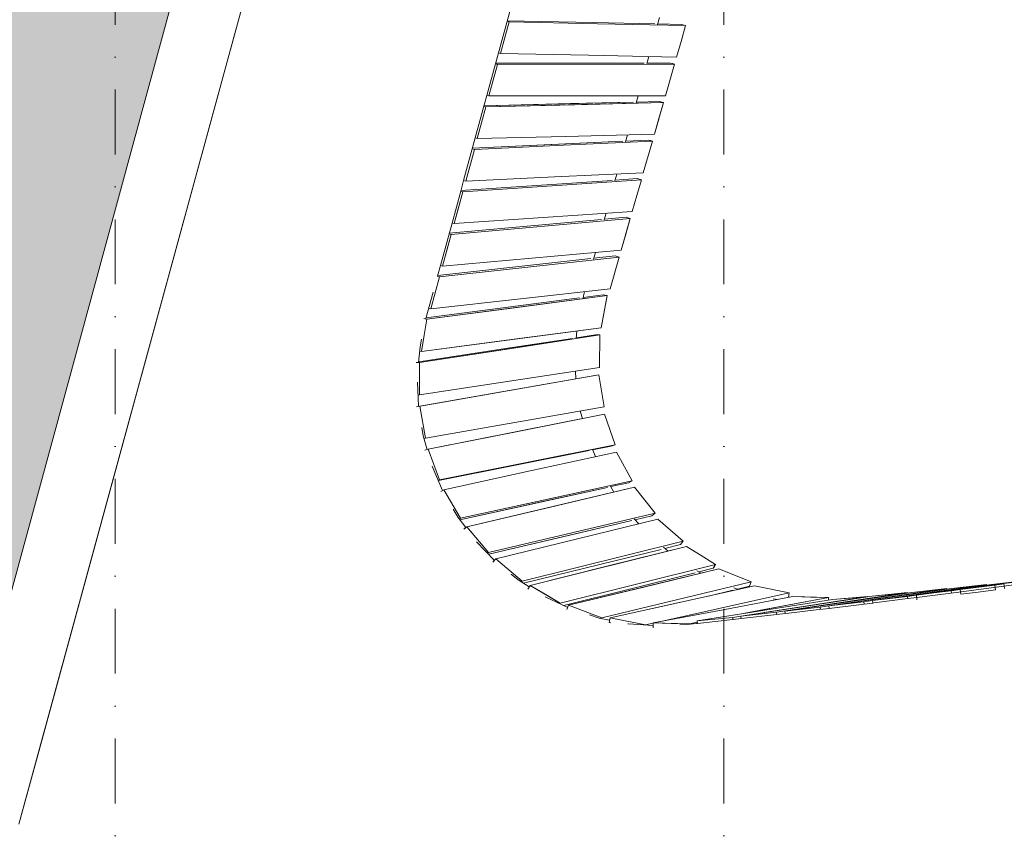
# Model space of a CAD drawing. Header units: millimetres. Extents: x -2530 to 151695, y -8763 to 71774.
# Tile 58 of 217: x 65452 to 71521, y -5051 to -4. Entities that reach past the tile are written whole.
import ezdxf

# ---------------------------------------------------------------- set-up
doc = ezdxf.new("R2010")
doc.units = ezdxf.units.MM
doc.linetypes.add('RR_Level', pattern=[800, 400, -200, 0, -200])
for name, color, linetype, lineweight in [('A-FLOR-____-OTLN', 192, 'Continuous', 18), ('A-ROOF-____-PATT', 132, 'Continuous', 18), ('A-WALL-____-OTLN', 113, 'Continuous', 18), ('S-GRID-____-OTLN', 1, 'Continuous', 9)]:
    doc.layers.add(name, color=color, linetype=linetype, lineweight=lineweight)

# ---------------------------------------------------------------- blocks, each defined once
blk = doc.blocks.new('027_Gilde - ATC_FacadeModel_rvt-1-plot_V1 Copy 1')
at = {"layer": 'A-ROOF-____-PATT', "lineweight": 9}
h = blk.add_hatch(dxfattribs=at)
h.set_pattern_fill('FP_1', color=8, style=0, pattern_type=2)
h.set_pattern_definition([(0, (0, 0), (812.8, 203.2), [67.056, -542.544, 67.056, -542.544, -3251.2]), (0, (0, 0), (812.8, 203.2), [-1219.2, 67.056, -1152.144, 67.056, -542.544, -1422.4]), (0, (0, 0), (812.8, 203.2), [-3048, 67.056, -339.344, 67.056, -948.944]), (120, (304.8, 101.6), (-582.37636, 602.30545), [67.056, -542.544, 67.056, -542.544, -3251.2]), (120, (304.8, 101.6), (-582.37636, 602.30545), [-1219.2, 67.056, -1152.144, 67.056, -542.544, -1422.4]), (120, (304.8, 101.6), (-582.37636, 602.30545), [-3048, 67.056, -339.344, 67.056, -948.944]), (240, (406.4, 508), (-230.42364, -805.50545), [67.056, -542.544, 67.056, -542.544, -3251.2]), (240, (406.4, 508), (-230.42364, -805.50545), [-1219.2, 67.056, -1152.144, 67.056, -542.544, -1422.4]), (240, (406.4, 508), (-230.42364, -805.50545), [-3048, 67.056, -339.344, 67.056, -948.944])])
h.paths.add_polyline_path([(51009.7, -4538.2), (65122.7, -4538.2), (69734.2, 12361.8), (77301.3, 12361.8), (109159.8, 3861.8), (143425, 3861.8), (143424.6, 19116.3), (143372.5, 19102.3), (143380.3, 19073.3), (143187.1, 19021.6), (143179.3, 19050.5), (143090.8, 19026.7), (143098.5, 18997.8), (142944, 18956.4), (142936.2, 18985.2), (142812.8, 18952.1), (142820.5, 18923.3), (142666, 18881.9), (142658.2, 18910.7), (142520.6, 18873.8), (142528.3, 18845), (142373.7, 18803.6), (142366, 18832.3), (142214.8, 18791.7), (142222.5, 18763.1), (142068, 18721.7), (142060.2, 18750.3), (141876.3, 18700.9), (141883.9, 18672.4), (141768, 18641.3), (141760.2, 18669.8), (141543, 18611.5), (141550.6, 18583.1), (141434.7, 18552), (141426.9, 18580.4), (141192.8, 18517.6), (141200.4, 18489.2), (141084.5, 18458.2), (141076.7, 18486.5), (139169.2, 17974.8), (139169.2, 9724.8), (139163.5, 9594.1), (139146.4, 9464.4), (139118.1, 9336.6), (139078.7, 9211.8), (139028.7, 9090.9), (138968.2, 8974.8), (138897.9, 8864.5), (138818.3, 8760.6), (138729.9, 8664.2), (138633.4, 8575.8), (138529.6, 8496.1), (138419.2, 8425.8), (138303.1, 8365.4), (138182.2, 8315.3), (138057.4, 8275.9), (137929.7, 8247.6), (137799.9, 8230.5), (137669.2, 8224.8), (110234, 8225.3), (110113.1, 8230.5), (109973.5, 8249.8), (109855.6, 8275.9), (107383, 8937.3), (106400.5, 9195.7), (106266.9, 9159.9), (91617.5, 13083.8), (77249.6, 16861.2), (31941.5, 16861.2), (31941.5, 16959.3), (31905.8, 16925.4), (31875.8, 16925.3), (31875.8, 17125.6), (31904, 17152.4), (31904, 17167.8), (31834.5, 17101.7), (31804.1, 17101.5), (31804.1, 17211.8), (24866.5, 17211.8), (24866.5, -4538.2), (48118.7, -4538.2)])
h.paths.add_polyline_path([(59682.5, -356.6), (30491.5, -356.6), (30360, -350.5), (30229.6, -332.3), (30101.5, -302.2), (29976.7, -260.3), (29856.3, -207.2), (29741.3, -143.1), (29632.7, -68.7), (29531.5, 15.3), (29438.4, 108.4), (29354.3, 209.7), (29279.9, 318.3), (29215.9, 433.3), (29162.7, 553.7), (29120.9, 678.5), (29090.7, 806.6), (29072.6, 937), (29066.5, 1068.4), (29066.5, 11586.8), (29072.6, 11718.3), (29090.7, 11848.6), (29120.9, 11976.8), (29162.7, 12101.6), (29215.9, 12222), (29279.9, 12337), (29354.3, 12445.6), (29438.4, 12546.8), (29531.5, 12639.9), (29632.7, 12724), (29742.7, 12799.1), (29856.3, 12862.4), (29976.7, 12915.6), (30101.5, 12957.4), (30229.6, 12987.5), (30360, 13005.7), (30491.5, 13011.8), (63692.1, 13011.8), (63822.8, 13005.8), (63952.4, 12987.8), (64079.8, 12958), (64204, 12916.7), (64323.8, 12864.1), (64440.7, 12799.1), (64546.5, 12727.2), (64647.5, 12644), (64740.5, 12551.9), (64824.6, 12451.7), (64899.2, 12344.2), (64963.5, 12230.2), (65017.2, 12110.9), (65059.7, 11987.1), (65090.6, 11860), (65109.8, 11730.6), (65117, 11599.9), (65109.3, 11446.5), (65095.4, 11339.4), (65066.8, 11211.7), (62196.7, 693.3), (62146.8, 546.1), (62103.4, 445.1), (62039.8, 328.6), (61965.7, 218.5), (61881.7, 115.8), (61788.5, 21.3), (61686.8, -64.1), (61577.7, -139.6), (61462, -204.7), (61340.8, -258.7), (61215.1, -301.3), (61086, -331.9), (60954.5, -350.4), (60821.9, -356.6)])
h.paths.add_polyline_path([(106423, 7998.2), (106123.1, 8006.6), (106131.5, 8306.4), (106431.4, 8298.1), (106427, 8139.8)])
h.paths.add_polyline_path([(105838.9, 8060.8), (105549.5, 8139.8), (105628.5, 8429.2), (105917.9, 8350.3), (105860.5, 8139.8)])
h.paths.add_polyline_path([(106724.4, 8060.8), (106645.4, 8350.3), (106934.8, 8429.2), (107013.8, 8139.8), (106820.8, 8087.1)])
h.paths.add_polyline_path([(107303.2, 8218.8), (107224.3, 8508.2), (107513.7, 8587.2), (107592.6, 8297.8)])
h.paths.add_polyline_path([(105260.1, 8218.8), (104970.7, 8297.8), (105049.7, 8587.2), (105339.1, 8508.2), (105281.7, 8297.8)])
h.paths.add_polyline_path([(104681.3, 8376.7), (104391.8, 8455.7), (104470.8, 8745.1), (104760.2, 8666.2), (104702.8, 8455.7)])
h.paths.add_polyline_path([(104102.4, 8534.7), (103813, 8613.7), (103892, 8903.1), (104181.4, 8824.1), (104124, 8613.7)])
h.paths.add_polyline_path([(103523.6, 8692.6), (103234.2, 8771.6), (103313.1, 9061), (103602.6, 8982), (103529.6, 8714.8)])
h.paths.add_polyline_path([(102944.8, 8850.6), (102655.3, 8929.5), (102734.3, 9219), (103023.7, 9140), (102959.1, 8903.1)])
h.paths.add_polyline_path([(102365.9, 9008.5), (102076.5, 9087.5), (102155.5, 9376.9), (102444.9, 9297.9), (102401.8, 9140)])
h.paths.add_polyline_path([(101787.1, 9166.5), (101497.7, 9245.4), (101576.6, 9534.9), (101866.1, 9455.9), (101808.6, 9245.4)])
h.paths.add_polyline_path([(101208.2, 9324.4), (100918.8, 9403.4), (100997.8, 9692.8), (101287.2, 9613.8), (101244.1, 9455.9)])
h.paths.add_polyline_path([(100629.4, 9482.4), (100340, 9561.3), (100419, 9850.8), (100708.4, 9771.8), (100661.5, 9599.9)])
h.paths.add_polyline_path([(100050.6, 9640.3), (99761.1, 9719.3), (99840.1, 10008.7), (100129.5, 9929.7), (100078.3, 9742.1)])
h.paths.add_polyline_path([(99471.7, 9798.3), (99182.3, 9877.2), (99261.3, 10166.6), (99550.7, 10087.7), (99475.3, 9811.4)])
h.paths.add_polyline_path([(98892.9, 9956.2), (98603.5, 10035.2), (98682.4, 10324.6), (98971.9, 10245.6), (98914.4, 10035.2)])
h.paths.add_polyline_path([(98314.1, 10114.1), (98024.6, 10193.1), (98103.6, 10482.5), (98393, 10403.6), (98335.6, 10193.1)])
h.paths.add_polyline_path([(97735.2, 10272.1), (97445.8, 10351.1), (97524.8, 10640.5), (97814.2, 10561.5), (97749.5, 10324.6)])
h.paths.add_polyline_path([(97156.4, 10430), (96867, 10509), (96945.9, 10798.4), (97235.4, 10719.5)])
h.paths.add_polyline_path([(96577.5, 10588), (96288.1, 10667), (96367.1, 10956.4), (96656.5, 10877.4), (96620.6, 10745.9)])
h.paths.add_polyline_path([(95998.7, 10745.9), (95709.3, 10824.9), (95788.3, 11114.3), (96077.7, 11035.4), (96020.3, 10824.9)])
h.paths.add_polyline_path([(95419.9, 10903.9), (95130.4, 10982.9), (95209.4, 11272.3), (95498.8, 11193.3), (95441.4, 10982.9)])
h.paths.add_polyline_path([(94841, 11061.8), (94551.6, 11140.8), (94630.6, 11430.2), (94920, 11351.2), (94862.6, 11140.8)])
h.paths.add_polyline_path([(94262.2, 11219.8), (93972.8, 11298.7), (94051.7, 11588.2), (94341.2, 11509.2), (94326.8, 11456.7)])
h.paths.add_polyline_path([(93683.4, 11377.7), (93393.9, 11456.7), (93472.9, 11746.1), (93762.3, 11667.1), (93704.9, 11456.7)])
h.paths.add_polyline_path([(93104.5, 11535.7), (92815.1, 11614.6), (92894.1, 11904.1), (93183.5, 11825.1), (93126.1, 11614.6)])
h.paths.add_polyline_path([(92525.7, 11693.6), (92236.3, 11772.6), (92315.2, 12062), (92604.7, 11983), (92547.2, 11772.6)])
h.paths.add_polyline_path([(91946.8, 11851.6), (91657.4, 11930.5), (91736.4, 12220), (92025.8, 12141), (91968.4, 11930.5)])
h.paths.add_polyline_path([(91368, 12009.5), (91078.6, 12088.5), (91157.6, 12377.9), (91447, 12298.9), (91389.6, 12088.5)])
h.paths.add_polyline_path([(90789.2, 12167.5), (90499.7, 12246.4), (90578.7, 12535.8), (90868.1, 12456.9), (90825, 12298.9)])
h.paths.add_polyline_path([(90210.3, 12325.4), (89920.9, 12404.4), (89999.9, 12693.8), (90289.3, 12614.8), (90220.3, 12361.8)])
h.paths.add_polyline_path([(89631.5, 12483.4), (89342.1, 12562.3), (89421, 12851.7), (89710.5, 12772.8), (89674.6, 12641.3)])
h.paths.add_polyline_path([(89052.7, 12641.3), (88763.2, 12720.3), (88842.2, 13009.7), (89131.6, 12930.7), (89074.2, 12720.3)])
h.paths.add_polyline_path([(88473.8, 12799.2), (88184.4, 12878.2), (88263.4, 13167.6), (88552.8, 13088.7)])
h.paths.add_polyline_path([(87895, 12957.2), (87605.6, 13036.2), (87684.5, 13325.6), (87974, 13246.6)])
h.paths.add_polyline_path([(87316.1, 13115.1), (87026.7, 13194.1), (87105.7, 13483.5), (87395.1, 13404.6), (87339.9, 13202)])
h.paths.add_polyline_path([(86737.3, 13273.1), (86447.9, 13352.1), (86526.9, 13641.5), (86816.3, 13562.5)])
h.paths.add_polyline_path([(86158.5, 13431), (85869, 13510), (85948, 13799.4), (86237.4, 13720.4)])
h.paths.add_polyline_path([(85579.6, 13589), (85290.2, 13668), (85369.2, 13957.4), (85658.6, 13878.4), (85601.2, 13668)])
h.paths.add_polyline_path([(85000.8, 13746.9), (84711.4, 13825.9), (84790.3, 14115.3), (85079.8, 14036.3), (85022.3, 13825.9)])
h.paths.add_polyline_path([(84422, 13904.9), (84132.5, 13983.8), (84211.5, 14273.3), (84500.9, 14194.3), (84442.1, 13978.6)])
h.paths.add_polyline_path([(83843.1, 14062.8), (83553.7, 14141.8), (83632.7, 14431.2), (83922.1, 14352.2)])
h.paths.add_polyline_path([(83264.3, 14220.8), (82974.9, 14299.7), (83053.8, 14589.2), (83343.3, 14510.2)])
h.paths.add_polyline_path([(82685.4, 14378.7), (82396, 14457.7), (82475, 14747.1), (82764.4, 14668.1)])
h.paths.add_polyline_path([(82106.6, 14536.7), (81817.2, 14615.6), (81896.2, 14905), (82185.6, 14826.1)])
h.paths.add_polyline_path([(81527.8, 14694.6), (81238.3, 14773.6), (81317.3, 15063), (81606.7, 14984), (81544.3, 14755.2)])
h.paths.add_polyline_path([(80948.9, 14852.6), (80659.5, 14931.5), (80738.5, 15220.9), (81027.9, 15142)])
h.paths.add_polyline_path([(80370.1, 15010.5), (80080.7, 15089.5), (80159.6, 15378.9), (80449.1, 15299.9)])
h.paths.add_polyline_path([(79791.3, 15168.4), (79501.8, 15247.4), (79580.8, 15536.8), (79870.2, 15457.9)])
h.paths.add_polyline_path([(79212.4, 15326.4), (78923, 15405.4), (79002, 15694.8), (79291.4, 15615.8), (79255.5, 15484.3)])
h.paths.add_polyline_path([(78633.6, 15484.3), (78344.2, 15563.3), (78423.1, 15852.7), (78712.6, 15773.8), (78646.5, 15531.8)])
h.paths.add_polyline_path([(78054.3, 15640.6), (77764.5, 15724.2), (77845.6, 16010.3), (78133.7, 15931.7), (78077.1, 15724.2)])
h.paths.add_polyline_path([(77571.9, 15785.7), (77291.5, 15785.7), (77291.5, 16086.2), (77571.9, 16086.2), (77571.9, 16010.3)])
h.paths.add_polyline_path([(53891.5, 15786.2), (53891.5, 16086.2), (54191.5, 16086.2), (54191.5, 15786.2), (53900.6, 15786.2)])
h.paths.add_polyline_path([(52091.5, 15786.2), (52091.5, 16086.2), (52391.5, 16086.2), (52391.5, 15786.2)])
h.paths.add_polyline_path([(53591.5, 15786.2), (53291.5, 15786.2), (53291.5, 16086.2), (53591.5, 16086.2)])
h.paths.add_polyline_path([(52991.5, 15786.2), (52691.5, 15786.2), (52691.5, 16086.2), (52991.5, 16086.2)])
h.paths.add_polyline_path([(48118.7, 15786.2), (47891.5, 15786.2), (47891.5, 16086.2), (48191.5, 16086.2), (48191.5, 15786.2)])
h.paths.add_polyline_path([(48491.5, 15786.2), (48491.5, 16086.2), (48791.5, 16086.2), (48791.5, 15786.2)])
h.paths.add_polyline_path([(49091.5, 15786.2), (49091.5, 16086.2), (49391.5, 16086.2), (49391.5, 15786.2)])
h.paths.add_polyline_path([(49691.5, 15786.2), (49691.5, 16086.2), (49991.5, 16086.2), (49991.5, 15786.2)])
h.paths.add_polyline_path([(50291.5, 15786.2), (50291.5, 16086.2), (50591.5, 16086.2), (50591.5, 15786.2)])
h.paths.add_polyline_path([(50891.5, 15786.2), (50891.5, 16086.2), (51191.5, 16086.2), (51191.5, 15786.2)])
h.paths.add_polyline_path([(51491.5, 15786.2), (51491.5, 16086.2), (51791.5, 16086.2), (51791.5, 15786.2)])
h.paths.add_polyline_path([(59591.5, 15786.2), (59291.5, 15786.2), (59291.5, 16086.2), (59591.5, 16086.2)])
h.paths.add_polyline_path([(55091.5, 15786.2), (55091.5, 16086.2), (55391.5, 16086.2), (55391.5, 15786.2)])
h.paths.add_polyline_path([(58991.5, 15786.2), (58691.5, 15786.2), (58691.5, 16086.2), (58991.5, 16086.2)])
h.paths.add_polyline_path([(54491.5, 15786.2), (54491.5, 16086.2), (54791.5, 16086.2), (54791.5, 15786.2)])
h.paths.add_polyline_path([(75514, 15786.2), (75491.5, 15786.2), (75491.5, 16086.2), (75791.5, 16086.2), (75791.5, 15786.2)])
h.paths.add_polyline_path([(55691.5, 15786.2), (55691.5, 16086.2), (55991.5, 16086.2), (55991.5, 15786.2)])
h.paths.add_polyline_path([(58391.5, 15786.2), (58091.5, 15786.2), (58091.5, 16086.2), (58391.5, 16086.2)])
h.paths.add_polyline_path([(56291.5, 15786.2), (56291.5, 16086.2), (56591.5, 16086.2), (56591.5, 15786.2)])
h.paths.add_polyline_path([(56891.5, 15786.2), (56891.5, 16086.2), (57191.5, 16086.2), (57191.5, 15786.2)])
h.paths.add_polyline_path([(57491.5, 15786.2), (57491.5, 16086.2), (57791.5, 16086.2), (57791.5, 15786.2)])
h.paths.add_polyline_path([(44891.5, 15786.2), (44891.5, 16086.2), (45191.5, 16086.2), (45191.5, 15786.2)])
h.paths.add_polyline_path([(45491.5, 15786.2), (45491.5, 16086.2), (45791.5, 16086.2), (45791.5, 15786.2)])
h.paths.add_polyline_path([(46091.5, 15786.2), (46091.5, 16086.2), (46391.5, 16086.2), (46391.5, 15786.2)])
h.paths.add_polyline_path([(43391.5, 15786.2), (43091.5, 15786.2), (43091.5, 16086.2), (43391.5, 16086.2)])
h.paths.add_polyline_path([(42791.5, 15786.2), (42491.5, 15786.2), (42491.5, 16086.2), (42791.5, 16086.2)])
h.paths.add_polyline_path([(59891.5, 15786.2), (59891.5, 16086.2), (60191.5, 16086.2), (60191.5, 15786.2)])
h.paths.add_polyline_path([(44591.5, 15786.2), (44291.5, 15786.2), (44291.5, 16086.2), (44591.5, 16086.2)])
h.paths.add_polyline_path([(61091.5, 15786.2), (61091.5, 16086.2), (61391.5, 16086.2), (61391.5, 15786.2)])
h.paths.add_polyline_path([(61691.5, 15786.2), (61691.5, 16086.2), (61991.5, 16086.2), (61991.5, 15786.2)])
h.paths.add_polyline_path([(62291.5, 15786.2), (62291.5, 16086.2), (62591.5, 16086.2), (62591.5, 15786.2), (62573.4, 15786.2)])
h.paths.add_polyline_path([(60791.5, 15786.2), (60491.5, 15786.2), (60491.5, 16086.2), (60791.5, 16086.2)])
h.paths.add_polyline_path([(43991.5, 15786.2), (43691.5, 15786.2), (43691.5, 16086.2), (43991.5, 16086.2)])
h.paths.add_polyline_path([(76091.5, 15786.2), (76091.5, 16086.2), (76391.5, 16086.2), (76391.5, 15786.2)])
h.paths.add_polyline_path([(47591.5, 15786.2), (47291.5, 15786.2), (47291.5, 16086.2), (47591.5, 16086.2)])
h.paths.add_polyline_path([(46991.5, 15786.2), (46691.5, 15786.2), (46691.5, 16086.2), (46991.5, 16086.2)])
h.paths.add_polyline_path([(76691.5, 15786.2), (76691.5, 16086.2), (76991.5, 16086.2), (76991.5, 15786.2)])
h.paths.add_polyline_path([(73691.5, 15786.2), (73691.5, 16086.2), (73991.5, 16086.2), (73991.5, 15786.2), (73698.3, 15786.2)])
h.paths.add_polyline_path([(74291.5, 15786.2), (74291.5, 16086.2), (74591.5, 16085.6), (74591.5, 15786.2)])
h.paths.add_polyline_path([(74891.5, 15786.2), (74891.5, 16086.2), (75191.5, 16086.2), (75191.5, 15786.2)])
h.paths.add_polyline_path([(71291.5, 15786.2), (71291.5, 16086.2), (71591.5, 16086.2), (71591.5, 15786.2)])
h.paths.add_polyline_path([(71891.5, 15786.2), (71891.5, 16086.2), (72191.5, 16086.2), (72191.5, 15786.2)])
h.paths.add_polyline_path([(72491.5, 15786.2), (72491.5, 16086.2), (72791.5, 16086.2), (72791.5, 15786.2)])
h.paths.add_polyline_path([(73091.5, 15786.2), (73091.5, 16086.2), (73391.5, 16086.2), (73391.5, 15786.2)])
h.paths.add_polyline_path([(63491.5, 15786.2), (63491.5, 16086.2), (63791.5, 16086.2), (63791.5, 15786.2)])
h.paths.add_polyline_path([(65891.5, 15786.2), (65891.5, 16086.2), (66191.5, 16086.2), (66191.5, 15786.2)])
h.paths.add_polyline_path([(40991.5, 15786.2), (40691.5, 15786.2), (40691.5, 16086.2), (40991.5, 16086.2), (40991.5, 15803.5)])
h.paths.add_polyline_path([(65591.5, 15786.2), (65291.5, 15786.2), (65291.5, 16086.2), (65591.5, 16086.2)])
h.paths.add_polyline_path([(70991.5, 15786.2), (70691.5, 15786.2), (70691.5, 16086.2), (70991.5, 16086.2)])
h.paths.add_polyline_path([(36791.5, 15786.2), (36491.5, 15786.2), (36491.5, 16086.2), (36791.5, 16086.2)])
h.paths.add_polyline_path([(40391.5, 15786.2), (40091.5, 15786.2), (40091.5, 16086.2), (40391.5, 16086.2), (40391.5, 15836.7)])
h.paths.add_polyline_path([(39791.5, 15786.2), (39491.5, 15786.2), (39491.5, 16086.2), (39791.5, 16086.2), (39791.5, 15909.5)])
h.paths.add_polyline_path([(39191.5, 15786.2), (38891.5, 15786.2), (38891.5, 16086.2), (39191.5, 16086.2), (39191.5, 15982.2)])
h.paths.add_polyline_path([(38591.5, 15786.2), (38291.5, 15786.2), (38291.5, 16086.2), (38591.5, 16086.2), (38591.5, 16054.9)])
h.paths.add_polyline_path([(37991.5, 15786.2), (37691.5, 15786.2), (37691.5, 16086.2), (37991.5, 16086.2)])
h.paths.add_polyline_path([(37391.5, 15786.2), (37091.5, 15786.2), (37091.5, 16086.2), (37391.5, 16086.2)])
h.paths.add_polyline_path([(42191.5, 15786.2), (41891.5, 15786.2), (41891.5, 16086.2), (42191.5, 16086.2)])
h.paths.add_polyline_path([(41591.5, 15786.2), (41291.5, 15786.2), (41291.5, 16086.2), (41591.5, 16086.2)])
h.paths.add_polyline_path([(70391.5, 15786.2), (70091.5, 15786.2), (70091.5, 16086.2), (70391.5, 16086.2)])
h.paths.add_polyline_path([(69791.5, 15786.2), (69491.5, 15786.2), (69491.5, 16086.2), (69791.5, 16086.2)])
h.paths.add_polyline_path([(69191.5, 15786.2), (68891.5, 15786.2), (68891.5, 16086.2), (69191.5, 16086.2)])
h.paths.add_polyline_path([(68591.5, 15786.2), (68291.5, 15786.2), (68291.5, 16086.2), (68591.5, 16086.2)])
h.paths.add_polyline_path([(67991.5, 15786.2), (67691.5, 15786.2), (67691.5, 16086.2), (67991.5, 16086.2)])
h.paths.add_polyline_path([(62891.5, 15786.2), (62891.5, 16086.2), (63191.5, 16086.2), (63191.5, 15786.2)])
h.paths.add_polyline_path([(64091.5, 15786.2), (64091.5, 16086.2), (64391.5, 16086.2), (64391.5, 15786.2)])
h.paths.add_polyline_path([(64691.5, 15786.2), (64691.5, 16086.2), (64991.5, 16086.2), (64991.5, 15786.2)])
h.paths.add_polyline_path([(67391.5, 15786.2), (67091.5, 15786.2), (67091.5, 16086.2), (67391.5, 16086.2)])
h.paths.add_polyline_path([(66791.5, 15786.2), (66491.5, 15786.2), (66491.5, 16086.2), (66791.5, 16086.2)])
h.paths.add_polyline_path([(36191.5, 15786.2), (35891.5, 15786.2), (35891.5, 16086.2), (36191.5, 16086.2)])
h.paths.add_polyline_path([(34091.5, 15786.2), (34091.5, 16086.2), (34391.5, 16086.2), (34391.5, 15786.2)])
h.paths.add_polyline_path([(35591.5, 15786.2), (35291.5, 15786.2), (35291.5, 16086.2), (35591.5, 16086.2)])
h.paths.add_polyline_path([(33191.5, 15786.2), (32891.5, 15786.2), (32891.5, 16086.2), (33191.5, 16086.2)])
h.paths.add_polyline_path([(32591.5, 15786.2), (32291.5, 15786.2), (32291.5, 16086.2), (32591.5, 16086.2)])
h.paths.add_polyline_path([(34991.5, 15786.2), (34691.5, 15786.2), (34691.5, 16086.2), (34991.5, 16086.2)])
h.paths.add_polyline_path([(33491.5, 15786.2), (33491.5, 16086.2), (33791.5, 16086.2), (33791.5, 15786.2)])
h.paths.add_polyline_path([(39191.5, 16386.2), (38891.5, 16386.2), (38891.5, 16686.2), (39191.5, 16686.2)])
h.paths.add_polyline_path([(139429.5, 16982.1), (139350.5, 17271.5), (139639.9, 17350.4), (139718.9, 17061)])
h.paths.add_polyline_path([(140008.3, 17140), (139929.3, 17429.4), (140218.8, 17508.4), (140297.7, 17219), (140218.8, 17197.4)])
h.paths.add_polyline_path([(140587.2, 17297.9), (140508.2, 17587.4), (140797.6, 17666.3), (140876.6, 17376.9), (140628.8, 17309.3)])
h.paths.add_polyline_path([(141166, 17455.9), (141087, 17745.3), (141376.4, 17824.3), (141455.4, 17534.9), (141376.4, 17513.3)])
h.paths.add_polyline_path([(141744.8, 17613.8), (141665.9, 17903.3), (141955.3, 17982.2), (142034.3, 17692.8), (141955.3, 17671.3)])
h.paths.add_polyline_path([(142324.1, 17770.1), (142244.7, 18061.2), (142532.8, 18139.8), (142613.9, 17853.7), (142372, 17784)])
h.paths.add_polyline_path([(142903, 17928.1), (142823.5, 18219.2), (143111.7, 18297.8), (143192.7, 18011.7)])
at = {"layer": 'A-FLOR-____-OTLN', "color": 210}
for p, q in [((65447.3, -4963.2), (70058.8, 11936.8)), ((68599.4, 510.4), (68384.8, -275.8)), ((69383.9, -33.4), (69395.9, 10.7)), ((69318.1, -274.5), (69330, -231)), ((68384.8, -275.8), (68331.7, -470.4)), ((68331.7, -470.4), (68313.3, -537.8)), ((69252.3, -515.5), (69264, -472.6)), ((68313.3, -537.8), (68241.8, -799.8)), ((69186.6, -756.5), (69198.1, -714.3)), ((68241.8, -799.8), (68188.5, -995.2)), ((69120.8, -997.5), (69132.2, -955.9)), ((68188.5, -995.2), (68170.3, -1061.9)), ((68170.3, -1061.9), (68116.9, -1257.5)), ((69055, -1238.5), (69066.2, -1197.6)), ((68116.9, -1257.5), (68045.3, -1519.9)), ((68989.3, -1479.5), (69000.3, -1439.3)), ((68045.3, -1519.9), (68027.4, -1585.8)), ((68000.5, -1684.1), (67956.1, -1847)), ((68927.2, -1707.1), (68934.3, -1681)), ((68927.2, -1707.1), (68924.3, -1720.9)), ((68887, -1923), (68882.9, -1969.2)), ((67929.7, -1972.6), (67919.6, -2020.6)), ((67911.2, -2116.5), (67919.6, -2020.6)), ((68878.5, -2170), (68880, -2217.9)), ((67910.1, -2385.5), (67905, -2239.1)), ((67910.1, -2385.5), (67910.6, -2388.5)), ((68909.2, -2423.9), (68908, -2416.2)), ((68909.2, -2423.9), (68920.4, -2463)), ((67931.1, -2517.2), (67939.3, -2568.8)), ((67939.3, -2568.8), (67963.8, -2653.6)), ((68982.4, -2654.6), (69000.6, -2697.5)), ((68059, -2906.2), (67994.8, -2756.3)), ((69115.2, -2916.1), (69093.7, -2878.7)), ((68124.3, -3020.9), (68154.6, -3073.2)), ((68201.2, -3134.8), (68154.6, -3073.2)), ((69240.2, -3082.1), (69267.9, -3111.3)), ((68378.8, -3337), (68268.3, -3221.9)), ((69421, -3256.6), (69448.5, -3279.5)), ((68482.2, -3422.8), (68524.8, -3457.8)), ((68524.8, -3457.8), (68592.3, -3500.4)), ((69639.5, -3409.6), (69626.3, -3401.2)), ((69652.9, -3416.1), (69639.5, -3409.6)), ((69854.6, -3506.6), (69882.2, -3516)), ((71761.5, -3462.7), (71240, -3533)), ((68690.4, -3561), (68830, -3626.8)), ((70096.4, -3573.4), (70120.8, -3578.5)), ((70716.6, -3599.7), (70925.7, -3573.3)), ((70925.7, -3573.3), (70981.1, -3566.3)), ((70981.1, -3566.3), (71094.8, -3551.9)), ((71240, -3533), (71094.8, -3551.9)), ((70440.6, -3633.2), (70361, -3642.9)), ((70656.5, -3607), (70440.6, -3633.2)), ((70710.9, -3600.4), (70656.5, -3607)), ((70716.6, -3599.7), (70710.9, -3600.4)), ((68964.3, -3673.5), (69024.7, -3693.3)), ((69088, -3705.7), (69024.7, -3693.3)), ((69848.4, -3701.5), (69628.9, -3726.2)), ((69899.5, -3695.7), (69848.4, -3701.5)), ((70117.9, -3671.2), (69899.5, -3695.7)), ((70170.1, -3665.3), (70117.9, -3671.2)), ((70192.7, -3662.7), (70170.2, -3665.3)), ((70361, -3642.9), (70192.7, -3662.7)), ((69205.4, -3728.8), (69200.5, -3727.8)), ((69205.4, -3728.8), (69357, -3739.6)), ((69563.6, -3733.2), (69521.5, -3735.3)), ((69563.6, -3733.2), (69624, -3726.7)), ((69628.9, -3726.2), (69624, -3726.7))]:
    blk.add_line(p, q, dxfattribs=at)
at = {"layer": 'A-WALL-____-OTLN', "color": 210}
for p, q in [((65122.7, -4538.2), (69734.2, 12361.8)), ((70058.8, 11936.8), (65563.3, -4538.2)), ((68469, -17.2), (68442.5, -114.4)), ((68442.5, -114.4), (68469, -17.2)), ((68456.4, -13.7), (68469, -17.2)), ((68469, -17.2), (68456.4, -13.7)), ((68457.2, -10.6), (68987.3, -21.8)), ((68987.3, -21.8), (68457.2, -10.6)), ((69012.5, -28.7), (68469, -17.2)), ((68469, -17.2), (69012.5, -28.7)), ((69367, -29.9), (68987.3, -21.8)), ((69367, -29.9), (68987.3, -21.8)), ((69556.1, -40.3), (69012.5, -28.7)), ((69012.5, -28.7), (69556.1, -40.3)), ((69530.8, -33.4), (69384.7, -30.3)), ((69530.8, -33.4), (69384.7, -30.3)), ((69556.1, -40.3), (69528.3, -137.4)), ((69556.1, -40.3), (69528.3, -137.4)), ((69556.1, -40.3), (69530.8, -33.4)), ((69530.8, -33.4), (69556.1, -40.3)), ((68415.9, -211.5), (68442.5, -114.4)), ((68415.9, -211.5), (68442.5, -114.4)), ((69528.3, -137.4), (69500.4, -234.6)), ((69528.3, -137.4), (69500.4, -234.6)), ((68415.9, -211.5), (68403.3, -208.1)), ((68415.9, -211.5), (68403.3, -208.1)), ((68415.9, -211.5), (68958.2, -223.1)), ((68958.2, -223.1), (68415.9, -211.5)), ((69500.4, -234.6), (68958.2, -223.1)), ((69500.4, -234.6), (68958.2, -223.1)), ((68344.4, -473.9), (68397.5, -279.2)), ((68344.4, -473.9), (68397.5, -279.2)), ((68397.5, -279.2), (68384.8, -275.8)), ((68397.5, -279.2), (68384.8, -275.8)), ((69301.2, -271), (68385.8, -272.3)), ((68917.5, -271.6), (68385.8, -272.3)), ((69488.1, -277.7), (68397.5, -279.2)), ((68397.5, -279.2), (69488.1, -277.7)), ((69301.2, -271), (68917.5, -271.6)), ((69462.9, -270.8), (69319.1, -271)), ((69462.9, -270.8), (69319.1, -271)), ((69488.1, -277.7), (69432.4, -472.4)), ((69488.1, -277.7), (69432.4, -472.4)), ((69488.1, -277.7), (69462.9, -270.8)), ((69462.9, -270.8), (69475.5, -274.2)), ((69488.1, -277.7), (69475.5, -274.2)), ((68344.4, -473.9), (68331.7, -470.4)), ((68344.4, -473.9), (68331.7, -470.4)), ((68344.4, -473.9), (69432.4, -472.4)), ((68888.4, -473.1), (68344.4, -473.9)), ((69432.4, -472.4), (68888.4, -473.1)), ((68326, -541.3), (68299.4, -638.7)), ((68299.4, -638.7), (68326, -541.3)), ((68326, -541.3), (68313.3, -537.8)), ((68326, -541.3), (68313.3, -537.8)), ((69235.4, -512.2), (68314.4, -534)), ((68847.8, -521.4), (68314.4, -534)), ((68326, -541.3), (69420.1, -515.3)), ((68873, -528.3), (68326, -541.3)), ((69235.4, -512.2), (68847.8, -521.4)), ((69420.1, -515.3), (68873, -528.3)), ((69394.8, -508.4), (69253.4, -511.7)), ((69394.8, -508.4), (69253.4, -511.7)), ((69420.1, -515.3), (69364.2, -710.3)), ((69420.1, -515.3), (69392.2, -612.8)), ((69420.1, -515.3), (69394.8, -508.4)), ((69394.8, -508.4), (69407.5, -511.8)), ((69420.1, -515.3), (69407.5, -511.8)), ((68272.8, -736.2), (68299.4, -638.7)), ((68272.8, -736.2), (68299.4, -638.7)), ((69392.2, -612.8), (69364.2, -710.3)), ((68272.8, -736.2), (68818.5, -723.3)), ((68818.5, -723.3), (68272.8, -736.2)), ((69364.2, -710.3), (68818.5, -723.3)), ((69364.2, -710.3), (68818.5, -723.3)), ((69169.6, -753.3), (68243, -795.8)), ((68243, -795.8), (68778, -771.2)), ((68803.3, -778.1), (68254.5, -803.3)), ((68254.5, -803.3), (68803.3, -778.1)), ((68272.8, -736.2), (68260.1, -732.8)), ((68272.8, -736.2), (68260.1, -732.8)), ((69169.6, -753.3), (68778, -771.2)), ((69352, -753), (68803.3, -778.1)), ((68803.3, -778.1), (69352, -753)), ((69326.8, -746.1), (69187.7, -752.4)), ((69326.8, -746.1), (69187.7, -752.4)), ((69352, -753), (69296, -948.4)), ((69352, -753), (69296, -948.4)), ((69352, -753), (69326.8, -746.1)), ((69326.8, -746.1), (69339.4, -749.5)), ((69352, -753), (69339.4, -749.5)), ((68201.2, -998.6), (68254.5, -803.3)), ((68201.2, -998.6), (68254.5, -803.3)), ((68254.5, -803.3), (68241.8, -799.8)), ((68254.5, -803.3), (68241.8, -799.8)), ((69296, -948.4), (68748.6, -973.5)), ((69296, -948.4), (68748.6, -973.5)), ((69103.9, -994.4), (68171.5, -1057.5)), ((69103.9, -994.4), (68171.5, -1057.5)), ((69283.9, -990.8), (68183, -1065.3)), ((68183, -1065.3), (69283.9, -990.8)), ((68201.2, -998.6), (68188.5, -995.2)), ((68201.2, -998.6), (68188.5, -995.2)), ((68201.2, -998.6), (68748.6, -973.5)), ((68748.6, -973.5), (68201.2, -998.6)), ((69258.6, -983.9), (69122, -993.1)), ((69258.6, -983.9), (69122, -993.1)), ((69283.9, -990.8), (69255.8, -1088.7)), ((69283.9, -990.8), (69255.8, -1088.7)), ((69283.9, -990.8), (69258.6, -983.9)), ((69258.6, -983.9), (69283.9, -990.8)), ((68129.6, -1261), (68183, -1065.3)), ((68183, -1065.3), (68156.3, -1163.1)), ((68183, -1065.3), (68170.3, -1061.9)), ((68183, -1065.3), (68170.3, -1061.9)), ((69255.8, -1088.7), (69227.8, -1186.7)), ((69255.8, -1088.7), (69227.8, -1186.7)), ((68129.6, -1261), (68156.3, -1163.1)), ((68129.6, -1261), (69227.8, -1186.7)), ((69227.8, -1186.7), (68129.6, -1261)), ((69038.1, -1235.5), (68100.1, -1319.2)), ((69038.1, -1235.5), (68100.1, -1319.2)), ((69215.7, -1228.8), (68111.5, -1327.3)), ((68111.5, -1327.3), (69215.7, -1228.8)), ((68116.9, -1257.5), (68129.6, -1261)), ((68129.6, -1261), (68116.9, -1257.5)), ((69190.4, -1221.9), (69056.3, -1233.8)), ((69190.4, -1221.9), (69056.3, -1233.8)), ((69215.7, -1228.8), (69159.4, -1425.1)), ((69215.7, -1228.8), (69187.6, -1326.9)), ((69203.1, -1225.3), (69190.4, -1221.9)), ((69190.4, -1221.9), (69203.1, -1225.3)), ((69215.7, -1228.8), (69203.1, -1225.3)), ((69215.7, -1228.8), (69203.1, -1225.3)), ((68058, -1523.4), (68111.5, -1327.3)), ((68111.5, -1327.3), (68084.7, -1425.3)), ((68098.9, -1323.9), (68111.5, -1327.3)), ((68111.5, -1327.3), (68098.9, -1323.9)), ((69187.6, -1326.9), (69159.4, -1425.1)), ((68058, -1523.4), (69159.4, -1425.1)), ((69159.4, -1425.1), (68058, -1523.4)), ((68058, -1523.4), (68084.7, -1425.3)), ((68972.3, -1476.5), (68028.7, -1580.8)), ((68972.3, -1476.5), (68028.7, -1580.8)), ((69147, -1466.9), (68039.7, -1589.3)), ((68039.7, -1589.3), (69147, -1466.9)), ((69121.7, -1460), (68990.7, -1474.5)), ((69121.7, -1460), (68990.7, -1474.5)), ((69147, -1466.9), (69091.5, -1663.6)), ((69147, -1466.9), (69091.5, -1663.6)), ((69147, -1466.9), (69121.7, -1460)), ((69121.7, -1460), (69147, -1466.9)), ((68058, -1523.4), (68045.3, -1519.9)), ((68058, -1523.4), (68045.4, -1519.9)), ((67986.7, -1785.8), (68039.7, -1589.3)), ((67986.7, -1785.8), (68039.7, -1589.3)), ((68039.7, -1589.3), (68026.1, -1585.6)), ((68039.7, -1589.3), (68027, -1585.9)), ((67986.7, -1785.8), (69091.5, -1663.6)), ((69091.5, -1663.6), (67986.7, -1785.8)), ((68903.2, -1718.6), (67957.3, -1842.8)), ((67962.4, -1850.4), (69074, -1704.5)), ((68903.2, -1718.6), (68492.7, -1772.5)), ((69074, -1704.5), (68518.2, -1777.5)), ((69048.5, -1699.5), (68925.4, -1715.7)), ((69048.5, -1699.5), (68925.4, -1715.7)), ((69074, -1704.5), (69037, -1903.3)), ((69061.3, -1702), (69048.5, -1699.5)), ((69048.5, -1699.5), (69061.3, -1702)), ((69074, -1704.5), (69055.5, -1803.9)), ((69074, -1704.5), (69061.3, -1702)), ((69074, -1704.5), (69061.3, -1702)), ((68492.7, -1772.5), (67957.3, -1842.8)), ((68518.2, -1777.5), (67962.4, -1850.4)), ((67986.7, -1785.8), (67974.1, -1782.3)), ((67975.1, -1782.6), (67986.7, -1785.8)), ((69055.5, -1803.9), (69037, -1903.3)), ((67943.2, -1846.7), (67949.7, -1847.9)), ((67949.7, -1847.9), (67943.2, -1846.7)), ((67962.4, -1850.4), (67945.2, -1949.6)), ((67945.2, -1949.6), (67962.4, -1850.4)), ((67962.4, -1850.4), (67949.7, -1847.9)), ((67962.4, -1850.4), (67949.7, -1847.9)), ((69037, -1903.3), (67928, -2048.8)), ((69037, -1903.3), (68482.5, -1976.1)), ((69027.4, -1947.1), (67915.7, -2117.3)), ((67928, -2048.8), (67945.2, -1949.6)), ((67928, -2048.8), (67945.2, -1949.6)), ((67928, -2048.8), (68482.5, -1976.1)), ((68859.1, -1968.4), (68445.9, -2031.7)), ((68859.1, -1968.4), (68445.9, -2031.7)), ((68471.6, -2032.2), (69027.4, -1947.1)), ((69001.7, -1946.6), (68883.3, -1964.7)), ((69001.7, -1946.6), (68883.3, -1964.7)), ((69014.5, -1946.8), (69001.7, -1946.6)), ((69001.7, -1946.6), (69014.5, -1946.8)), ((69027.4, -1947.1), (69014.5, -1946.8)), ((69027.4, -1947.1), (69014.5, -1946.8)), ((69027.4, -1947.1), (69025.2, -2147.6)), ((69027.4, -1947.1), (69025.2, -2147.6)), ((67911.5, -2113.5), (68445.9, -2031.7)), ((68445.9, -2031.7), (67911.5, -2113.5)), ((67915.7, -2117.3), (68471.6, -2032.2)), ((67928, -2048.8), (67917.3, -2046.8)), ((67928, -2048.8), (67917.3, -2046.8)), ((67896, -2116.9), (67915.7, -2117.3)), ((67902.9, -2117), (67896, -2116.9)), ((67915.7, -2117.3), (67902.9, -2117)), ((67916.8, -2317.2), (67915.7, -2117.3)), ((67916.8, -2317.2), (67915.7, -2117.3)), ((67916.8, -2317.2), (69025.2, -2147.6)), ((69025.2, -2147.6), (67916.8, -2317.2)), ((68857.1, -2221.6), (67910.5, -2388.2)), ((68857.1, -2221.6), (67910.5, -2388.2)), ((67918.1, -2387.4), (69021.5, -2193.2)), ((69021.5, -2193.2), (68469.8, -2290.3)), ((68996.2, -2197.1), (68880, -2217.5)), ((68996.2, -2197.1), (68880, -2217.5)), ((69021.5, -2193.2), (68996.2, -2197.1)), ((68996.2, -2197.1), (69008.8, -2195.1)), ((69021.5, -2193.2), (69008.8, -2195.1)), ((69021.5, -2193.2), (69053.7, -2390.5)), ((69021.5, -2193.2), (69053.7, -2390.5)), ((68469.8, -2290.3), (67918.1, -2387.4)), ((67907.7, -2317.1), (67916.8, -2317.2)), ((67916.8, -2317.2), (67907.7, -2317.1)), ((67898.1, -2390.5), (67905.4, -2389.3)), ((67905.4, -2389.3), (67898.1, -2390.5)), ((67918.1, -2387.4), (67905.4, -2389.3)), ((67918.1, -2387.4), (67905.4, -2389.3)), ((67954.2, -2584), (67918.1, -2387.4)), ((67954.2, -2584), (67918.1, -2387.4)), ((69053.7, -2390.5), (68503.9, -2487.3)), ((69053.7, -2390.5), (68503.9, -2487.3)), ((67954.2, -2584), (68503.9, -2487.3)), ((68503.9, -2487.3), (67954.2, -2584)), ((67969, -2651.8), (69056.1, -2436)), ((69056.1, -2436), (68512.6, -2543.9)), ((69056.1, -2436), (69121.9, -2625.6)), ((69056.1, -2436), (69121.9, -2625.6)), ((68512.6, -2543.9), (67969, -2651.8)), ((67954.2, -2584), (67944.1, -2585.6)), ((67954.2, -2584), (67944.1, -2585.6)), ((67949.2, -2658.6), (67969, -2651.8)), ((67969, -2651.8), (67949.2, -2658.6)), ((68039.4, -2840.5), (67969, -2651.8)), ((68004.2, -2746.1), (67969, -2651.8)), ((68032.9, -2845.2), (68961.8, -2660.8)), ((68032.9, -2845.2), (68961.8, -2660.8)), ((69121.9, -2625.6), (68039.4, -2840.5)), ((69121.9, -2625.6), (68580.6, -2733)), ((69130.1, -2669.2), (68598.3, -2785.6)), ((68598.3, -2785.6), (69130.1, -2669.2)), ((68983.2, -2656.6), (69097.5, -2633.9)), ((68983.2, -2656.6), (69097.5, -2633.9)), ((69097.5, -2633.9), (69121.9, -2625.6)), ((69121.9, -2625.6), (69097.5, -2633.9)), ((69130.1, -2669.2), (69228.1, -2846.2)), ((69130.1, -2669.2), (69228.1, -2846.2)), ((68039.4, -2840.5), (68004.2, -2746.1)), ((68039.4, -2840.5), (68580.6, -2733)), ((68598.3, -2785.6), (68066.5, -2902.1)), ((68066.5, -2902.1), (68598.3, -2785.6)), ((68032, -2843), (68039.4, -2840.5)), ((68039.4, -2840.5), (68032, -2843)), ((69228.1, -2846.2), (68169.8, -3077.9)), ((69228.1, -2846.2), (68698.9, -2962.1)), ((69205.3, -2858.7), (69228.1, -2846.2)), ((69228.1, -2846.2), (69205.3, -2858.7)), ((68047.3, -2912.6), (68066.5, -2902.1)), ((68066.5, -2902.1), (68047.3, -2912.6)), ((68169.8, -3077.9), (68066.5, -2902.1)), ((68169.8, -3077.9), (68066.5, -2902.1)), ((68164.7, -3086.6), (69075, -2887.2)), ((69241.2, -2886.4), (68207.2, -3130)), ((69075, -2887.2), (68676.1, -2974.6)), ((68724.2, -3008.2), (69241.2, -2886.4)), ((69096, -2882.7), (69205.3, -2858.7)), ((69205.3, -2858.7), (69096, -2882.7)), ((69241.2, -2886.4), (69305.4, -2966.3)), ((69241.2, -2886.4), (69369.6, -3046.2)), ((68169.8, -3077.9), (68698.9, -2962.1)), ((69305.4, -2966.3), (69369.6, -3046.2)), ((68164.7, -3086.6), (68676.1, -2974.6)), ((68207.2, -3130), (68724.2, -3008.2)), ((68161.6, -3082.4), (68169.8, -3077.9)), ((68169.8, -3077.9), (68161.6, -3082.4)), ((68341.3, -3288.4), (69369.6, -3046.2)), ((69369.6, -3046.2), (68341.3, -3288.4)), ((68343.1, -3299.7), (69224.8, -3092)), ((69386.2, -3082.2), (68386.2, -3328.6)), ((68386.2, -3328.6), (69386.2, -3082.2)), ((69224.8, -3092), (68834.8, -3183.9)), ((69245.1, -3087.2), (69348.9, -3062.8)), ((69348.9, -3062.8), (69245.1, -3087.2)), ((69348.9, -3062.8), (69369.6, -3046.2)), ((69369.6, -3046.2), (69348.9, -3062.8)), ((69386.2, -3082.2), (69542.5, -3219.8)), ((69386.2, -3082.2), (69542.5, -3219.8)), ((68189, -3144.6), (68207.2, -3130)), ((68196.8, -3138.4), (68189, -3144.6)), ((68207.2, -3130), (68196.8, -3138.4)), ((68207.2, -3130), (68274.3, -3209.2)), ((68341.3, -3288.4), (68207.2, -3130)), ((68341.3, -3288.4), (68274.3, -3209.2)), ((68343.1, -3299.7), (68834.8, -3183.9)), ((68548.5, -3464.7), (69542.5, -3219.8)), ((69542.5, -3219.8), (68548.5, -3464.7)), ((68557.6, -3478.5), (69406.9, -3269.2)), ((68557.6, -3478.5), (69406.9, -3269.2)), ((69561.1, -3251.5), (68597.7, -3491.6)), ((69079.4, -3371.5), (69561.1, -3251.5)), ((69429.5, -3263.7), (69524.5, -3240.2)), ((69429.5, -3263.7), (69524.5, -3240.2)), ((69524.5, -3240.2), (69542.5, -3219.8)), ((69542.5, -3219.8), (69524.5, -3240.2)), ((69561.1, -3251.5), (69651.5, -3306.8)), ((69561.1, -3251.5), (69651.5, -3306.8)), ((68336.2, -3292.5), (68341.3, -3288.4)), ((68341.3, -3288.4), (68336.2, -3292.5)), ((68368.2, -3349.1), (68386.2, -3328.6)), ((68386.2, -3328.6), (68377.2, -3338.8)), ((68548.5, -3464.7), (68386.2, -3328.6)), ((68548.5, -3464.7), (68386.2, -3328.6)), ((69651.5, -3306.8), (69741.8, -3362.1)), ((69651.5, -3306.8), (69741.8, -3362.1)), ((68377.2, -3338.8), (68368.2, -3349.1)), ((68597.7, -3491.6), (69079.4, -3371.5)), ((68784.4, -3600.7), (69741.8, -3362.1)), ((69741.8, -3362.1), (68784.4, -3600.7)), ((68835, -3613.9), (69761.5, -3389.9)), ((69761.5, -3389.9), (69298.2, -3501.9)), ((69637.4, -3408.3), (69727.3, -3386)), ((69637.4, -3408.3), (69727.3, -3386)), ((69727.3, -3386), (69741.8, -3362.1)), ((69734.5, -3374), (69727.3, -3386)), ((69741.8, -3362.1), (69734.5, -3374)), ((69761.5, -3389.9), (69961.7, -3468.9)), ((69761.5, -3389.9), (69961.7, -3468.9)), ((68806.1, -3615.5), (69616.4, -3413.6)), ((68806.1, -3615.5), (69616.4, -3413.6)), ((71730.8, -3452.7), (71519, -3479.9)), ((68544, -3469.9), (68548.5, -3464.7)), ((68548.5, -3464.7), (68544, -3469.9)), ((68583.1, -3515.5), (68597.7, -3491.6)), ((68597.7, -3491.6), (68583.1, -3515.5)), ((68597.7, -3491.6), (68691, -3546.1)), ((68784.4, -3600.7), (68597.7, -3491.6)), ((69298.2, -3501.9), (68835, -3613.9)), ((69961.7, -3468.9), (69040.9, -3691.6)), ((69090.8, -3691.9), (69982.2, -3493.8)), ((69961.7, -3468.9), (69501.3, -3580.3)), ((69982.2, -3493.8), (69536.5, -3592.8)), ((69876, -3513.9), (69951.3, -3495.7)), ((69951.3, -3495.7), (69876, -3513.9)), ((69951.3, -3495.7), (69961.7, -3468.9)), ((69961.7, -3468.9), (69951.3, -3495.7)), ((69982.2, -3493.8), (70195.7, -3537.5)), ((69982.2, -3493.8), (70195.7, -3537.5)), ((70438.8, -3617.7), (71196.4, -3510.7)), ((70507.8, -3608), (71167, -3511.5)), ((71167, -3511.5), (70507.8, -3608)), ((71441.2, -3485.4), (70709.1, -3584.8)), ((70709.1, -3584.8), (71441.2, -3485.4)), ((71196.4, -3510.7), (70817.6, -3564.2)), ((71410.8, -3486.4), (70851.1, -3565.5)), ((70951.5, -3535), (71167, -3511.5)), ((70951.5, -3535), (71167, -3511.5)), ((71332.6, -3504.9), (70979.2, -3550.8)), ((70979.2, -3550.8), (71332.6, -3504.9)), ((71410.8, -3486.4), (71032.9, -3539.8)), ((71167, -3511.5), (71167.4, -3514.8)), ((71167, -3511.5), (71167.4, -3514.8)), ((71189.7, -3523.5), (71654.5, -3460.4)), ((71654.5, -3460.4), (71189.7, -3523.5)), ((71193.1, -3524.9), (71249.4, -3517.6)), ((71249.4, -3517.6), (71193.1, -3524.9)), ((71196.4, -3510.7), (71410.8, -3486.4)), ((71196.4, -3510.7), (71303.6, -3498.6)), ((71462, -3489.3), (71249.1, -3515.9)), ((71249.1, -3515.9), (71355.6, -3502.6)), ((71252.9, -3545.6), (71249.4, -3517.6)), ((71249.4, -3517.6), (71252.9, -3545.6)), ((71303.6, -3498.6), (71410.8, -3486.4)), ((71519.1, -3480.7), (71332.6, -3504.9)), ((71332.6, -3504.9), (71519.1, -3480.7)), ((71462, -3489.3), (71355.6, -3502.6)), ((71465.7, -3519.1), (71359.3, -3532.4)), ((71411.1, -3489.4), (71410.8, -3486.4)), ((71410.8, -3486.4), (71411.1, -3489.4)), ((71441.2, -3485.4), (71654.5, -3460.4)), ((71441.2, -3485.4), (71654.5, -3460.4)), ((71462, -3489.3), (71519.3, -3482.2)), ((71519.3, -3482.2), (71462, -3489.3)), ((71465.7, -3519.1), (71462, -3489.3)), ((71462, -3489.3), (71465.7, -3519.1)), ((71519, -3479.9), (71624.9, -3466.3)), ((71520.9, -3495.1), (71519, -3479.9)), ((71519, -3479.9), (71520.9, -3494.8)), ((71520.9, -3494.8), (71522.8, -3509.7)), ((68784.4, -3600.7), (68691, -3546.1)), ((69040.9, -3691.6), (69501.3, -3580.3)), ((70461.8, -3579.3), (69627.3, -3709.4)), ((69627.3, -3709.4), (70461.8, -3579.3)), ((69697.7, -3557), (69847, -3520.9)), ((69847, -3520.9), (69697.7, -3557)), ((70195.7, -3537.5), (69752.5, -3636)), ((70195.7, -3537.5), (69752.5, -3636)), ((70217.7, -3560.2), (69787.6, -3641.5)), ((69787.6, -3641.5), (70217.7, -3560.2)), ((70436.9, -3566), (69921.9, -3663.4)), ((70436.9, -3566), (70008.3, -3647.1)), ((70041.1, -3658.9), (70679.8, -3559.3)), ((70679.8, -3559.3), (70041.1, -3658.9)), ((70923.3, -3535.5), (70116.4, -3657.5)), ((70951.5, -3535), (70168.4, -3649.7)), ((70168.4, -3649.7), (70951.5, -3535)), ((70190.1, -3565.4), (70195.7, -3537.5)), ((70195.7, -3537.5), (70190.1, -3565.4)), ((70217.7, -3560.2), (70327.3, -3563.1)), ((70217.7, -3560.2), (70436.9, -3566)), ((70706.7, -3558.4), (70302.3, -3619.5)), ((70302.3, -3619.5), (70706.7, -3558.4)), ((70327.3, -3563.1), (70436.9, -3566)), ((70436.5, -3583.2), (70436.9, -3566)), ((70436.9, -3566), (70436.5, -3583.2)), ((70817.6, -3564.2), (70438.8, -3617.7)), ((70461.8, -3579.3), (70679.8, -3559.3)), ((70461.8, -3579.3), (70570.8, -3569.3)), ((70923.3, -3535.5), (70519.9, -3596.5)), ((70570.8, -3569.3), (70679.8, -3559.3)), ((70680.1, -3562.4), (70679.8, -3559.3)), ((70679.8, -3559.3), (70680.1, -3562.4)), ((70706.7, -3558.4), (70923.3, -3535.5)), ((70706.7, -3558.4), (70815, -3547)), ((70924.1, -3559.5), (70709.1, -3584.8)), ((70924.1, -3559.5), (70709.1, -3584.8)), ((70815, -3547), (70923.3, -3535.5)), ((70851.1, -3565.5), (71032.9, -3539.8)), ((70923.6, -3538.3), (70923.3, -3535.5)), ((70923.3, -3535.5), (70923.6, -3538.3)), ((70924.1, -3559.5), (70979.3, -3552)), ((70979.3, -3552), (70924.1, -3559.5)), ((70925.7, -3573.4), (70924.1, -3559.5)), ((70924.1, -3559.5), (70925.7, -3573.4)), ((70979.2, -3550.8), (71086.1, -3537.9)), ((70982.8, -3580.6), (70979.3, -3552)), ((70979.3, -3552), (70982.8, -3580.6)), ((71193.1, -3524.9), (71086.1, -3537.9)), ((71194.7, -3538.3), (71193.1, -3524.9)), ((71193.1, -3524.9), (71194.7, -3538.3)), ((71252.9, -3545.6), (71359.3, -3532.4)), ((68784.4, -3600.7), (68782.2, -3604.3)), ((68784.4, -3600.7), (68782.2, -3604.3)), ((68824.5, -3640.7), (68835, -3613.9)), ((68835, -3613.9), (68824.5, -3640.7)), ((69040.9, -3691.6), (68835, -3613.9)), ((69040.9, -3691.6), (68835, -3613.9)), ((69536.5, -3592.8), (69090.8, -3691.9)), ((69384.8, -3717.7), (69752.5, -3636)), ((69752.5, -3636), (69384.8, -3717.7)), ((70302.3, -3619.5), (69897.9, -3680.6)), ((69897.9, -3680.6), (70302.3, -3619.5)), ((70116.4, -3657.5), (70519.9, -3596.5)), ((70385.8, -3625.8), (70168.4, -3649.7)), ((70385.8, -3625.8), (70168.4, -3649.7)), ((70385.8, -3625.8), (70438.9, -3618.1)), ((70438.9, -3618.1), (70385.8, -3625.8)), ((70385.8, -3625.8), (70387.4, -3640.7)), ((70385.8, -3625.8), (70387.3, -3639.7)), ((70655, -3593.2), (70438.8, -3617.7)), ((70438.8, -3617.7), (70546.9, -3605.4)), ((70438.9, -3618.1), (70440.5, -3632.6)), ((70438.9, -3618.1), (70440.6, -3633.7)), ((70655, -3593.2), (70546.9, -3605.4)), ((70655, -3593.2), (70709.2, -3585.5)), ((70709.2, -3585.5), (70655, -3593.2)), ((70656.5, -3607), (70655, -3593.2)), ((70655, -3593.2), (70656.7, -3608.1)), ((70710.9, -3600.7), (70709.2, -3585.5)), ((70709.2, -3585.5), (70710.9, -3600.7)), ((69039.2, -3696.1), (69040.9, -3691.6)), ((69040.9, -3691.6), (69039.2, -3696.1)), ((69085, -3720.7), (69090.8, -3691.9)), ((69090.8, -3691.9), (69085, -3720.7)), ((69309.2, -3734.5), (69090.8, -3691.9)), ((69309.2, -3734.5), (69090.8, -3691.9)), ((69787.6, -3641.5), (69357.4, -3722.9)), ((69357.4, -3722.9), (69787.6, -3641.5)), ((69627.3, -3709.4), (69737.3, -3699.3)), ((69737.3, -3699.3), (69627.3, -3709.4)), ((69847.2, -3689.2), (69737.3, -3699.3)), ((69847.2, -3689.2), (69737.3, -3699.3)), ((69847.2, -3689.2), (69898, -3681.2)), ((69898, -3681.2), (69847.2, -3689.2)), ((69848.4, -3701.9), (69847.2, -3689.2)), ((69847.2, -3689.2), (69848.6, -3704.1)), ((69897.9, -3680.6), (70007.2, -3669)), ((70007.2, -3669), (69897.9, -3680.6)), ((69899.6, -3696.6), (69897.9, -3680.6)), ((69897.9, -3680.6), (69899.6, -3696.6)), ((69921.9, -3663.4), (70008.3, -3647.1)), ((70116.4, -3657.5), (70007.2, -3669)), ((70116.4, -3657.5), (70007.2, -3669)), ((70117.9, -3671.3), (70116.4, -3657.5)), ((70116.4, -3657.5), (70117.9, -3671.3)), ((70170.2, -3665.6), (70168.4, -3649.7)), ((70168.4, -3649.7), (70170.1, -3664.6)), ((69085, -3720.7), (69095.8, -3722.8)), ((69095.8, -3722.8), (69085, -3720.7)), ((69085.1, -3705.2), (69088.3, -3704.4)), ((69085.1, -3705.2), (69088.3, -3704.4)), ((69309.2, -3734.5), (69357.4, -3723.8)), ((69357.4, -3723.8), (69309.2, -3734.5)), ((69356.7, -3752.7), (69357.4, -3722.9)), ((69357.4, -3722.9), (69356.7, -3752.7)), ((69357.4, -3722.9), (69468.6, -3725.5)), ((69579.7, -3728.2), (69357.4, -3722.9)), ((69579.7, -3728.2), (69468.6, -3725.5)), ((69579.7, -3728.2), (69628.2, -3719)), ((69628.2, -3719), (69579.7, -3728.2)), ((69579.7, -3731.5), (69579.7, -3728.2)), ((69579.7, -3728.2), (69579.7, -3731.5)), ((69627.3, -3709.4), (69628.7, -3724.3)), ((69627.3, -3709.4), (69628.9, -3726.5)), ((65447.3, -4963.2), (65563.3, -4538.2))]:
    blk.add_line(p, q, dxfattribs=at)

msp = doc.modelspace()

# ---------------------------------------------------------------- linework, layer by layer
at = {"layer": 'S-GRID-____-OTLN', "linetype": 'RR_Level'}
for p, q in [((66041.4834, 70774.2271), (66041.4834, -6763.3674)), ((69791.4834, 70774.2271), (69791.4834, -6763.3674))]:
    msp.add_line(p, q, dxfattribs=at)

# ---------------------------------------------------------------- block references
at = {"lineweight": 5}
msp.add_blockref('027_Gilde - ATC_FacadeModel_rvt-1-plot_V1 Copy 1', (0, 0), dxfattribs=at)

doc.saveas('drawing.dxf')
